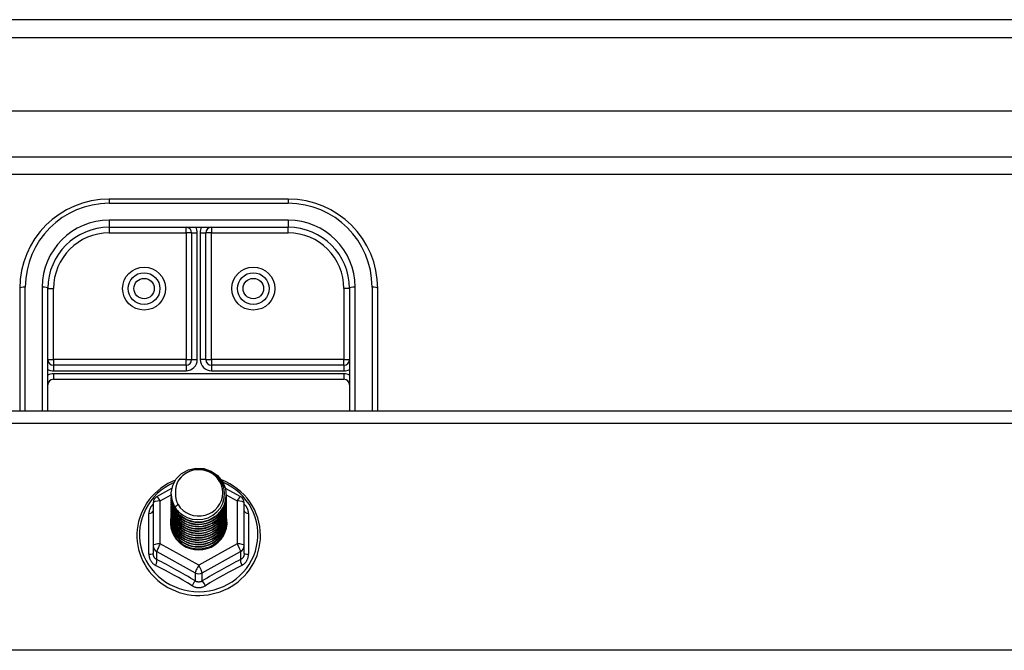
# Model space of a CAD drawing. Header units: inches. Extents: x 24 to 60, y 11.7 to 31.9.
# Tile 36 of 58: x 36.5 to 42, y 27.3 to 30.8. Entities that reach past the tile are written whole.
import ezdxf

# ---------------------------------------------------------------- set-up
doc = ezdxf.new("R2010")
doc.units = ezdxf.units.IN
doc.header["$MEASUREMENT"] = 0
doc.layers.add('Visible Edges(ANSI)', color=7, linetype='Continuous', lineweight=25)
doc.layers.add('Visible Tangent Edges(ANSI)', color=7, linetype='Continuous', lineweight=25)

msp = doc.modelspace()

# ---------------------------------------------------------------- linework, layer by layer
at = {"layer": 'Visible Edges(ANSI)'}
for p, q in [((59.9279, 30.8006), (24.1259, 30.8006)), ((59.3183, 30.2887), (24.7356, 30.2887)), ((59.1298, 29.9344), (24.9241, 29.9344)), ((38.0269, 29.7976), (37.0269, 29.7976)), ((37.0269, 29.6401), (38.0269, 29.6401)), ((37.4875, 29.6086), (37.4875, 28.9005)), ((37.5663, 28.9005), (37.5663, 29.6086)), ((36.5269, 29.2976), (36.5269, 28.6147)), ((36.6844, 28.6147), (36.6844, 29.2976)), ((38.3694, 29.2976), (38.3694, 28.6147)), ((38.5269, 28.6147), (38.5269, 29.2976)), ((37.456, 28.869), (36.7159, 28.869)), ((38.3379, 28.869), (37.5978, 28.869)), ((36.7159, 28.7902), (38.3379, 28.7902)), ((31.5269, 28.6147), (58.5269, 28.6147)), ((37.2932, 28.1346), (37.3771, 28.1815)), ((37.6752, 28.1823), (37.7607, 28.1346)), ((37.3734, 28.149), (37.3734, 28.1494)), ((37.3734, 28.1364), (37.3734, 28.1369)), ((37.3734, 28.1239), (37.3734, 28.1243)), ((37.3734, 28.1114), (37.3734, 28.1118)), ((37.6805, 28.1427), (37.6805, 28.1431)), ((37.6805, 28.1302), (37.6805, 28.1306)), ((37.6805, 28.1176), (37.6805, 28.118)), ((37.6805, 28.1051), (37.6805, 28.1055)), ((37.273, 28.1002), (37.273, 27.8606)), ((37.3734, 28.0988), (37.3734, 28.0992)), ((37.3734, 28.0863), (37.3734, 28.0867)), ((37.3734, 28.0738), (37.3734, 28.0742)), ((37.3734, 28.0612), (37.3734, 28.0616)), ((37.6805, 28.0926), (37.6805, 28.093)), ((37.6805, 28.08), (37.6805, 28.0804)), ((37.6805, 28.0675), (37.6805, 28.0679)), ((37.6805, 28.0549), (37.6805, 28.0554)), ((37.7809, 27.8606), (37.7809, 28.1002)), ((37.3734, 28.0487), (37.3734, 28.0491)), ((37.3734, 28.0361), (37.3734, 28.0365)), ((37.3734, 28.0236), (37.3734, 28.024)), ((37.3734, 28.0111), (37.3734, 28.0115)), ((37.3734, 27.9985), (37.3734, 27.9989)), ((37.6805, 28.0424), (37.6805, 28.0428)), ((37.6805, 28.0299), (37.6805, 28.0303)), ((37.6805, 28.0173), (37.6805, 28.0177)), ((37.6805, 28.0048), (37.6805, 28.0052)), ((37.6805, 27.9923), (37.6805, 27.9927)), ((37.273, 27.8606), (37.273, 27.8158)), ((37.5077, 27.8419), (37.5072, 27.8391)), ((37.7809, 27.8158), (37.7809, 27.8606))]:
    msp.add_line(p, q, dxfattribs=at)
at = {"layer": 'Visible Edges(ANSI)', "flags": 128}
for points in [[(37.3943, 28.0757), (37.3779, 28.1142), (37.3735, 28.1557), (37.3816, 28.1967), (37.4014, 28.2337), (37.4314, 28.2639), (37.4692, 28.2846), (37.5116, 28.2942), (37.5552, 28.2918), (37.5966, 28.2776), (37.6323, 28.2527), (37.6595, 28.2191), (37.6759, 28.1794), (37.6803, 28.1368), (37.6723, 28.0947), (37.6525, 28.0564), (37.6225, 28.0251), (37.5848, 28.0032), (37.5424, 27.9925), (37.4987, 27.9937), (37.4574, 28.0067), (37.4216, 28.0304), (37.3944, 28.0629), (37.3779, 28.1015), (37.3735, 28.1429)], [(37.4129, 28.051), (37.4356, 28.0322), (37.4618, 28.018), (37.4904, 28.0091), (37.5203, 28.0059), (37.5502, 28.0085), (37.5791, 28.0168), (37.6057, 28.0306), (37.6289, 28.0493), (37.6477, 28.0721), (37.6614, 28.0983), (37.6692, 28.1265), (37.6709, 28.1557), (37.6664, 28.1846), (37.6557, 28.212), (37.6394, 28.2366), (37.6181, 28.2573), (37.5929, 28.2732), (37.5647, 28.2835), (37.535, 28.2878), (37.5051, 28.2857), (37.4764, 28.2774), (37.4504, 28.2633), (37.4282, 28.2439), (37.4111, 28.2203)], [(37.3966, 28.2268), (37.3754, 28.2176), (37.3548, 28.207), (37.335, 28.1951), (37.3161, 28.1819), (37.2981, 28.1675), (37.2812, 28.1519), (37.2654, 28.1353), (37.2508, 28.1177), (37.2374, 28.0992), (37.2254, 28.0798), (37.2147, 28.0596), (37.2055, 28.0388), (37.1977, 28.0175), (37.1914, 27.9956), (37.1867, 27.9734), (37.1836, 27.951), (37.182, 27.9284), (37.1819, 27.9057), (37.1835, 27.8831), (37.1867, 27.8606), (37.1914, 27.8384), (37.1976, 27.8166), (37.2054, 27.7952), (37.2146, 27.7744), (37.2253, 27.7543), (37.2373, 27.7349), (37.2506, 27.7163), (37.2653, 27.6987), (37.2811, 27.6821), (37.298, 27.6665), (37.3159, 27.6521), (37.3348, 27.6389), (37.3546, 27.627), (37.3752, 27.6164), (37.3964, 27.6071), (37.4182, 27.5993), (37.4405, 27.5929), (37.4633, 27.588), (37.4862, 27.5846), (37.5094, 27.5827), (37.5327, 27.5823), (37.5559, 27.5835), (37.579, 27.5861), (37.6019, 27.5903), (37.6244, 27.5959), (37.6465, 27.603), (37.668, 27.6115), (37.6889, 27.6215), (37.7091, 27.6327), (37.7285, 27.6453), (37.7469, 27.6591), (37.7644, 27.6741), (37.7807, 27.6902), (37.796, 27.7073), (37.8099, 27.7254), (37.8227, 27.7444), (37.834, 27.7642), (37.844, 27.7847), (37.8525, 27.8058), (37.8595, 27.8274), (37.865, 27.8494), (37.8689, 27.8717), (37.8713, 27.8943), (37.8721, 27.9169)], [(37.4111, 28.2203), (37.4098, 28.2178), (37.4086, 28.2153), (37.4074, 28.2127), (37.4063, 28.2101), (37.4053, 28.2075), (37.4043, 28.2048), (37.4034, 28.2022), (37.4025, 28.1995), (37.4017, 28.1968), (37.4009, 28.1941), (37.4003, 28.1914), (37.3996, 28.1886), (37.3991, 28.1859), (37.3986, 28.1831), (37.3982, 28.1803), (37.3978, 28.1776), (37.3975, 28.1748), (37.3973, 28.172), (37.3971, 28.1692), (37.397, 28.1664), (37.3969, 28.1636), (37.397, 28.1608), (37.397, 28.158), (37.3972, 28.1551)], [(37.8721, 27.9169), (37.8711, 27.9419), (37.8682, 27.9668), (37.8634, 27.9914), (37.8567, 28.0156), (37.8482, 28.0392), (37.8379, 28.0621), (37.8258, 28.0842), (37.8121, 28.1054), (37.7968, 28.1255), (37.78, 28.1444), (37.7618, 28.1621), (37.7423, 28.1784), (37.7216, 28.1932), (37.6999, 28.2065), (37.6771, 28.2182), (37.6536, 28.2282)], [(37.3734, 28.149), (37.3734, 28.1445), (37.3737, 28.14), (37.374, 28.1356), (37.3745, 28.1311), (37.3752, 28.1267), (37.3759, 28.1223), (37.3769, 28.1179), (37.3779, 28.1135), (37.3791, 28.1092), (37.3805, 28.1049), (37.382, 28.1007), (37.3836, 28.0965), (37.3853, 28.0923), (37.3872, 28.0882), (37.3892, 28.0842), (37.3914, 28.0802), (37.3936, 28.0763), (37.396, 28.0724), (37.3986, 28.0687), (37.4012, 28.065), (37.4039, 28.0614), (37.4068, 28.0578), (37.4098, 28.0544), (37.4129, 28.051)], [(37.3734, 28.1364), (37.3747, 28.1173), (37.3786, 28.0985), (37.3851, 28.0804), (37.3939, 28.0633), (37.4051, 28.0474), (37.4183, 28.033), (37.4334, 28.0205), (37.4501, 28.01), (37.4682, 28.0016), (37.4872, 27.9956), (37.5069, 27.9921), (37.5269, 27.9911), (37.547, 27.9926), (37.5667, 27.9967), (37.5857, 28.0032), (37.6037, 28.012), (37.6204, 28.0231), (37.6355, 28.0362), (37.6487, 28.051), (37.6599, 28.0674), (37.6688, 28.0851), (37.6752, 28.1038), (37.6791, 28.1231), (37.6805, 28.1427)], [(37.3734, 28.1239), (37.3747, 28.1048), (37.3786, 28.086), (37.3851, 28.0679), (37.3939, 28.0507), (37.4051, 28.0348), (37.4183, 28.0205), (37.4334, 28.0079), (37.4501, 27.9974), (37.4682, 27.9891), (37.4872, 27.9831), (37.5069, 27.9796), (37.5269, 27.9786), (37.547, 27.9801), (37.5667, 27.9841), (37.5857, 27.9907), (37.6037, 27.9995), (37.6204, 28.0106), (37.6355, 28.0236), (37.6487, 28.0385), (37.6599, 28.0549), (37.6688, 28.0726), (37.6752, 28.0912), (37.6791, 28.1105), (37.6805, 28.1302)], [(37.3734, 28.1114), (37.3747, 28.0923), (37.3786, 28.0735), (37.3851, 28.0553), (37.3939, 28.0382), (37.4051, 28.0223), (37.4183, 28.0079), (37.4334, 27.9954), (37.4501, 27.9849), (37.4682, 27.9765), (37.4872, 27.9706), (37.5069, 27.967), (37.5269, 27.966), (37.547, 27.9676), (37.5667, 27.9716), (37.5857, 27.9781), (37.6037, 27.987), (37.6204, 27.998), (37.6355, 28.0111), (37.6487, 28.0259), (37.6599, 28.0424), (37.6688, 28.06), (37.6752, 28.0787), (37.6791, 28.098), (37.6805, 28.1176)], [(37.3734, 28.0988), (37.3747, 28.0797), (37.3786, 28.0609), (37.3851, 28.0428), (37.3939, 28.0256), (37.4051, 28.0097), (37.4183, 27.9954), (37.4334, 27.9829), (37.4501, 27.9723), (37.4682, 27.964), (37.4872, 27.958), (37.5069, 27.9545), (37.5269, 27.9535), (37.547, 27.955), (37.5667, 27.9591), (37.5857, 27.9656), (37.6037, 27.9744), (37.6204, 27.9855), (37.6355, 27.9985), (37.6487, 28.0134), (37.6599, 28.0298), (37.6688, 28.0475), (37.6752, 28.0661), (37.6791, 28.0855), (37.6805, 28.1051)], [(37.6803, 28.1367), (37.6798, 28.1165), (37.6765, 28.0965), (37.6705, 28.0772), (37.6619, 28.0588), (37.6509, 28.0417), (37.6376, 28.0262), (37.6224, 28.0125), (37.6054, 28.0009), (37.587, 27.9916), (37.5676, 27.9848), (37.5474, 27.9806), (37.5268, 27.979), (37.5063, 27.9801), (37.4861, 27.9838), (37.4666, 27.9901), (37.4483, 27.9989), (37.4313, 28.0099), (37.4161, 28.0231), (37.4029, 28.0381), (37.3919, 28.0547), (37.3833, 28.0725), (37.3773, 28.0913), (37.374, 28.1107), (37.3735, 28.1304)], [(37.6803, 28.1241), (37.6798, 28.1039), (37.6765, 28.084), (37.6705, 28.0647), (37.6619, 28.0463), (37.6509, 28.0292), (37.6376, 28.0136), (37.6224, 28), (37.6054, 27.9884), (37.587, 27.9791), (37.5676, 27.9723), (37.5474, 27.968), (37.5268, 27.9664), (37.5063, 27.9675), (37.4861, 27.9712), (37.4666, 27.9776), (37.4483, 27.9863), (37.4313, 27.9974), (37.4161, 28.0105), (37.4029, 28.0255), (37.3919, 28.0421), (37.3833, 28.06), (37.3773, 28.0788), (37.374, 28.0982), (37.3735, 28.1178)], [(37.6803, 28.1116), (37.6798, 28.0914), (37.6765, 28.0715), (37.6705, 28.0521), (37.6619, 28.0337), (37.6509, 28.0166), (37.6376, 28.0011), (37.6224, 27.9874), (37.6054, 27.9758), (37.587, 27.9666), (37.5676, 27.9597), (37.5474, 27.9555), (37.5268, 27.9539), (37.5063, 27.955), (37.4861, 27.9587), (37.4666, 27.965), (37.4483, 27.9738), (37.4313, 27.9848), (37.4161, 27.998), (37.4029, 28.013), (37.3919, 28.0296), (37.3833, 28.0474), (37.3773, 28.0663), (37.374, 28.0857), (37.3735, 28.1053)], [(37.3972, 28.1551), (37.3971, 28.1523), (37.397, 28.1495), (37.397, 28.1467), (37.397, 28.1439), (37.3972, 28.1411), (37.3973, 28.1383), (37.3976, 28.1355), (37.3979, 28.1328), (37.3983, 28.13), (37.3987, 28.1272), (37.3992, 28.1245), (37.3998, 28.1217), (37.4004, 28.119), (37.4011, 28.1162), (37.4019, 28.1135), (37.4027, 28.1108), (37.4036, 28.1082), (37.4045, 28.1055), (37.4055, 28.1029), (37.4066, 28.1002), (37.4077, 28.0977), (37.4089, 28.0951), (37.4101, 28.0926), (37.4114, 28.09)], [(37.3734, 28.0863), (37.3747, 28.0672), (37.3786, 28.0484), (37.3851, 28.0303), (37.3939, 28.0131), (37.4051, 27.9972), (37.4183, 27.9829), (37.4334, 27.9703), (37.4501, 27.9598), (37.4682, 27.9515), (37.4872, 27.9455), (37.5069, 27.942), (37.5269, 27.941), (37.547, 27.9425), (37.5667, 27.9465), (37.5857, 27.953), (37.6037, 27.9619), (37.6204, 27.9729), (37.6355, 27.986), (37.6487, 28.0009), (37.6599, 28.0173), (37.6688, 28.035), (37.6752, 28.0536), (37.6791, 28.0729), (37.6805, 28.0926)], [(37.3734, 28.0738), (37.3747, 28.0546), (37.3786, 28.0358), (37.3851, 28.0177), (37.3939, 28.0006), (37.4051, 27.9847), (37.4183, 27.9703), (37.4334, 27.9578), (37.4501, 27.9473), (37.4682, 27.9389), (37.4872, 27.9329), (37.5069, 27.9294), (37.5269, 27.9284), (37.547, 27.9299), (37.5667, 27.934), (37.5857, 27.9405), (37.6037, 27.9493), (37.6204, 27.9604), (37.6355, 27.9735), (37.6487, 27.9883), (37.6599, 28.0047), (37.6688, 28.0224), (37.6752, 28.0411), (37.6791, 28.0604), (37.6805, 28.08)], [(37.3734, 28.0612), (37.3747, 28.0421), (37.3786, 28.0233), (37.3851, 28.0052), (37.3939, 27.988), (37.4051, 27.9721), (37.4183, 27.9578), (37.4334, 27.9452), (37.4501, 27.9347), (37.4682, 27.9264), (37.4872, 27.9204), (37.5069, 27.9169), (37.5269, 27.9159), (37.547, 27.9174), (37.5667, 27.9215), (37.5857, 27.928), (37.6037, 27.9368), (37.6204, 27.9479), (37.6355, 27.9609), (37.6487, 27.9758), (37.6599, 27.9922), (37.6688, 28.0099), (37.6752, 28.0285), (37.6791, 28.0478), (37.6805, 28.0675)], [(37.3734, 28.0487), (37.3747, 28.0296), (37.3786, 28.0108), (37.3851, 27.9926), (37.3939, 27.9755), (37.4051, 27.9596), (37.4183, 27.9453), (37.4334, 27.9327), (37.4501, 27.9222), (37.4682, 27.9139), (37.4872, 27.9079), (37.5069, 27.9043), (37.5269, 27.9033), (37.547, 27.9049), (37.5667, 27.9089), (37.5857, 27.9154), (37.6037, 27.9243), (37.6204, 27.9353), (37.6355, 27.9484), (37.6487, 27.9633), (37.6599, 27.9797), (37.6688, 27.9973), (37.6752, 28.016), (37.6791, 28.0353), (37.6805, 28.0549)], [(37.6803, 28.099), (37.6798, 28.0788), (37.6765, 28.0589), (37.6705, 28.0396), (37.6619, 28.0212), (37.6509, 28.0041), (37.6376, 27.9886), (37.6224, 27.9749), (37.6054, 27.9633), (37.587, 27.954), (37.5676, 27.9472), (37.5474, 27.943), (37.5268, 27.9414), (37.5063, 27.9424), (37.4861, 27.9462), (37.4666, 27.9525), (37.4483, 27.9612), (37.4313, 27.9723), (37.4161, 27.9855), (37.4029, 28.0005), (37.3919, 28.0171), (37.3833, 28.0349), (37.3773, 28.0537), (37.374, 28.0731), (37.3735, 28.0928)], [(37.6803, 28.0865), (37.6798, 28.0663), (37.6765, 28.0464), (37.6705, 28.027), (37.6619, 28.0087), (37.6509, 27.9916), (37.6376, 27.976), (37.6224, 27.9623), (37.6054, 27.9508), (37.587, 27.9415), (37.5676, 27.9347), (37.5474, 27.9304), (37.5268, 27.9288), (37.5063, 27.9299), (37.4861, 27.9336), (37.4666, 27.9399), (37.4483, 27.9487), (37.4313, 27.9598), (37.4161, 27.9729), (37.4029, 27.9879), (37.3919, 28.0045), (37.3833, 28.0224), (37.3773, 28.0412), (37.374, 28.0606), (37.3735, 28.0802)], [(37.6803, 28.074), (37.6798, 28.0538), (37.6765, 28.0338), (37.6705, 28.0145), (37.6619, 27.9961), (37.6509, 27.979), (37.6376, 27.9635), (37.6224, 27.9498), (37.6054, 27.9382), (37.587, 27.9289), (37.5676, 27.9221), (37.5474, 27.9179), (37.5268, 27.9163), (37.5063, 27.9174), (37.4861, 27.9211), (37.4666, 27.9274), (37.4483, 27.9362), (37.4313, 27.9472), (37.4161, 27.9604), (37.4029, 27.9754), (37.3919, 27.992), (37.3833, 28.0098), (37.3773, 28.0286), (37.374, 28.048), (37.3735, 28.0677)], [(37.6803, 28.0614), (37.6798, 28.0412), (37.6765, 28.0213), (37.6705, 28.002), (37.6619, 27.9836), (37.6509, 27.9665), (37.6376, 27.9509), (37.6224, 27.9373), (37.6054, 27.9257), (37.587, 27.9164), (37.5676, 27.9096), (37.5474, 27.9053), (37.5268, 27.9037), (37.5063, 27.9048), (37.4861, 27.9086), (37.4666, 27.9149), (37.4483, 27.9236), (37.4313, 27.9347), (37.4161, 27.9478), (37.4029, 27.9629), (37.3919, 27.9794), (37.3833, 27.9973), (37.3773, 28.0161), (37.374, 28.0355), (37.3735, 28.0552)], [(37.4114, 28.09), (37.4107, 28.0894), (37.41, 28.0888), (37.4093, 28.0882), (37.4086, 28.0876), (37.4078, 28.087), (37.4071, 28.0864), (37.4064, 28.0858), (37.4057, 28.0852), (37.405, 28.0846), (37.4043, 28.084), (37.4036, 28.0834), (37.4028, 28.0828), (37.4021, 28.0822), (37.4014, 28.0816), (37.4007, 28.081), (37.4, 28.0804), (37.3993, 28.0798), (37.3986, 28.0793), (37.3978, 28.0787), (37.3971, 28.0781), (37.3964, 28.0775), (37.3957, 28.0769), (37.395, 28.0763), (37.3943, 28.0757)], [(37.3734, 28.0361), (37.3747, 28.017), (37.3786, 27.9982), (37.3851, 27.9801), (37.3939, 27.9629), (37.4051, 27.9471), (37.4183, 27.9327), (37.4334, 27.9202), (37.4501, 27.9096), (37.4682, 27.9013), (37.4872, 27.8953), (37.5069, 27.8918), (37.5269, 27.8908), (37.547, 27.8923), (37.5667, 27.8964), (37.5857, 27.9029), (37.6037, 27.9117), (37.6204, 27.9228), (37.6355, 27.9359), (37.6487, 27.9507), (37.6599, 27.9671), (37.6688, 27.9848), (37.6752, 28.0035), (37.6791, 28.0228), (37.6805, 28.0424)], [(37.3734, 28.0236), (37.3747, 28.0045), (37.3786, 27.9857), (37.3851, 27.9676), (37.3939, 27.9504), (37.4051, 27.9345), (37.4183, 27.9202), (37.4334, 27.9076), (37.4501, 27.8971), (37.4682, 27.8888), (37.4872, 27.8828), (37.5069, 27.8793), (37.5269, 27.8783), (37.547, 27.8798), (37.5667, 27.8838), (37.5857, 27.8903), (37.6037, 27.8992), (37.6204, 27.9102), (37.6355, 27.9233), (37.6487, 27.9382), (37.6599, 27.9546), (37.6688, 27.9723), (37.6752, 27.9909), (37.6791, 28.0102), (37.6805, 28.0299)], [(37.3734, 28.0111), (37.3747, 27.9919), (37.3786, 27.9732), (37.3851, 27.955), (37.3939, 27.9379), (37.4051, 27.922), (37.4183, 27.9076), (37.4334, 27.8951), (37.4501, 27.8846), (37.4682, 27.8762), (37.4872, 27.8703), (37.5069, 27.8667), (37.5269, 27.8657), (37.547, 27.8673), (37.5667, 27.8713), (37.5857, 27.8778), (37.6037, 27.8867), (37.6204, 27.8977), (37.6355, 27.9108), (37.6487, 27.9256), (37.6599, 27.942), (37.6688, 27.9597), (37.6752, 27.9784), (37.6791, 27.9977), (37.6805, 28.0173)], [(37.3734, 27.9985), (37.3747, 27.9794), (37.3786, 27.9606), (37.3851, 27.9425), (37.3939, 27.9253), (37.4051, 27.9094), (37.4183, 27.8951), (37.4334, 27.8826), (37.4501, 27.872), (37.4682, 27.8637), (37.4872, 27.8577), (37.5069, 27.8542), (37.5269, 27.8532), (37.547, 27.8547), (37.5667, 27.8588), (37.5857, 27.8653), (37.6037, 27.8741), (37.6204, 27.8852), (37.6355, 27.8982), (37.6487, 27.9131), (37.6599, 27.9295), (37.6688, 27.9472), (37.6752, 27.9658), (37.6791, 27.9851), (37.6805, 28.0048)], [(37.6803, 28.0489), (37.6798, 28.0287), (37.6765, 28.0088), (37.6705, 27.9894), (37.6619, 27.971), (37.6509, 27.9539), (37.6376, 27.9384), (37.6224, 27.9247), (37.6054, 27.9132), (37.587, 27.9039), (37.5676, 27.897), (37.5474, 27.8928), (37.5268, 27.8912), (37.5063, 27.8923), (37.4861, 27.896), (37.4666, 27.9023), (37.4483, 27.9111), (37.4313, 27.9222), (37.4161, 27.9353), (37.4029, 27.9503), (37.3919, 27.9669), (37.3833, 27.9848), (37.3773, 28.0036), (37.374, 28.023), (37.3735, 28.0426)], [(37.6803, 28.0363), (37.6798, 28.0162), (37.6765, 27.9962), (37.6705, 27.9769), (37.6619, 27.9585), (37.6509, 27.9414), (37.6376, 27.9259), (37.6224, 27.9122), (37.6054, 27.9006), (37.587, 27.8913), (37.5676, 27.8845), (37.5474, 27.8803), (37.5268, 27.8787), (37.5063, 27.8797), (37.4861, 27.8835), (37.4666, 27.8898), (37.4483, 27.8986), (37.4313, 27.9096), (37.4161, 27.9228), (37.4029, 27.9378), (37.3919, 27.9544), (37.3833, 27.9722), (37.3773, 27.991), (37.374, 28.0104), (37.3735, 28.0301)], [(37.6803, 28.0238), (37.6798, 28.0036), (37.6765, 27.9837), (37.6705, 27.9644), (37.6619, 27.946), (37.6509, 27.9289), (37.6376, 27.9133), (37.6224, 27.8997), (37.6054, 27.8881), (37.587, 27.8788), (37.5676, 27.872), (37.5474, 27.8677), (37.5268, 27.8661), (37.5063, 27.8672), (37.4861, 27.8709), (37.4666, 27.8772), (37.4483, 27.886), (37.4313, 27.8971), (37.4161, 27.9102), (37.4029, 27.9252), (37.3919, 27.9418), (37.3833, 27.9597), (37.3773, 27.9785), (37.374, 27.9979), (37.3735, 28.0175)], [(37.6803, 28.0113), (37.6798, 27.9911), (37.6765, 27.9711), (37.6705, 27.9518), (37.6619, 27.9334), (37.6509, 27.9163), (37.6376, 27.9008), (37.6224, 27.8871), (37.6054, 27.8755), (37.587, 27.8663), (37.5676, 27.8594), (37.5474, 27.8552), (37.5268, 27.8536), (37.5063, 27.8547), (37.4861, 27.8584), (37.4666, 27.8647), (37.4483, 27.8735), (37.4313, 27.8845), (37.4161, 27.8977), (37.4029, 27.9127), (37.3919, 27.9293), (37.3833, 27.9471), (37.3773, 27.9659), (37.374, 27.9853), (37.3735, 28.005)], [(37.6803, 27.9987), (37.6802, 27.9833), (37.6784, 27.9681), (37.675, 27.953), (37.6701, 27.9384), (37.6637, 27.9243), (37.6559, 27.911), (37.6467, 27.8984), (37.6363, 27.8869), (37.6247, 27.8764), (37.6121, 27.8672), (37.5986, 27.8592), (37.5844, 27.8526), (37.5695, 27.8474), (37.5542, 27.8438), (37.5387, 27.8416), (37.523, 27.8411), (37.5073, 27.842), (37.4919, 27.8445), (37.4768, 27.8485), (37.4622, 27.854), (37.4483, 27.8609), (37.4353, 27.8691), (37.4232, 27.8786), (37.4122, 27.8892)], [(37.5072, 27.8391), (37.4986, 27.8406), (37.4901, 27.8425), (37.4818, 27.8448), (37.4737, 27.8476), (37.4657, 27.8508), (37.4578, 27.8544), (37.4503, 27.8585), (37.4429, 27.863), (37.4358, 27.8678), (37.4291, 27.873), (37.4227, 27.8786), (37.4165, 27.8845), (37.4108, 27.8907), (37.4054, 27.8973), (37.4004, 27.9041), (37.3958, 27.9112), (37.3917, 27.9185), (37.388, 27.9261), (37.3847, 27.9338), (37.3819, 27.9417), (37.3796, 27.9497), (37.3777, 27.9579), (37.3763, 27.9661), (37.3755, 27.9744)], [(37.5333, 27.8409), (37.5431, 27.8417), (37.5527, 27.8431), (37.5623, 27.8451), (37.5718, 27.8477), (37.581, 27.8509), (37.5901, 27.8546), (37.5989, 27.8589), (37.6073, 27.8637), (37.6155, 27.8691), (37.6233, 27.8749), (37.6307, 27.8812), (37.6377, 27.8879), (37.6443, 27.8951), (37.6503, 27.9027), (37.6559, 27.9106), (37.6609, 27.9188), (37.6654, 27.9273), (37.6694, 27.9361), (37.6727, 27.9451), (37.6755, 27.9543), (37.6777, 27.9637), (37.6792, 27.9731), (37.6801, 27.9827), (37.6805, 27.9923)]]:
    msp.add_lwpolyline(points, dxfattribs=at)
at = {"layer": 'Visible Edges(ANSI)'}
for centre in [(37.2218, 29.2976), (37.832, 29.2976)]:
    msp.add_circle(centre, 0.0886, dxfattribs=at)
for centre, radius, start, end in [((37.0269, 29.2976), 0.5, 90, 180), ((38.0269, 29.2976), 0.5, 0, 90), ((37.0269, 29.2976), 0.3425, 90, 180), ((37.456, 29.6086), 0.0315, 0, 90), ((37.5978, 29.6086), 0.0315, 90, 180), ((38.0269, 29.2976), 0.3425, 0, 90), ((36.7159, 28.9005), 0.0315, 180, 270), ((37.456, 28.9005), 0.0315, 270, 0), ((37.5978, 28.9005), 0.0315, 180, 270), ((38.3379, 28.9005), 0.0315, 270, 0), ((36.7159, 28.7587), 0.0315, 90, 180), ((38.3379, 28.7587), 0.0315, 0, 90), ((37.3123, 28.1002), 0.0394, 119.1745, 180), ((37.7415, 28.1002), 0.0394, 0, 60.8255)]:
    msp.add_arc(centre, radius, start, end, dxfattribs=at)
for centre, major_axis, start_param, end_param in [((37.5269, 28.1555), (0.1339, 0), 3.671471, 8.899926), ((37.5269, 28.1504), (0.1535, 0), 3.669461, 3.875388), ((37.5269, 27.9905), (-0.1585, 0), 6.031366, 9.674843)]:
    msp.add_ellipse(centre, major_axis=major_axis, ratio=0.966998, start_param=start_param, end_param=end_param, dxfattribs=at)
at = {"layer": 'Visible Tangent Edges(ANSI)'}
for p, q in [((24.1259, 30.7016), (59.9279, 30.7016)), ((24.7941, 30.0334), (59.2598, 30.0334)), ((37.0269, 29.7976), (37.0269, 29.7741)), ((37.0269, 29.7741), (38.0269, 29.7741)), ((38.0269, 29.7976), (38.0269, 29.7741)), ((38.0269, 29.6796), (37.0269, 29.6796)), ((37.0269, 29.6796), (37.0269, 29.6401)), ((38.0269, 29.6796), (38.0269, 29.6401)), ((37.0269, 29.6401), (37.0269, 29.6086)), ((37.0269, 29.6086), (37.456, 29.6086)), ((37.456, 29.6086), (37.456, 29.6401)), ((37.456, 29.6086), (37.456, 28.9005)), ((37.4875, 29.6086), (37.456, 29.6086)), ((37.4875, 29.6086), (37.519, 29.6086)), ((37.519, 28.9005), (37.519, 29.6086)), ((37.5348, 29.6086), (37.5348, 28.9005)), ((37.5348, 29.6086), (37.5663, 29.6086)), ((37.5978, 29.6086), (37.5663, 29.6086)), ((37.5978, 29.6401), (37.5978, 29.6086)), ((37.5978, 29.6086), (38.0269, 29.6086)), ((37.5978, 28.9005), (37.5978, 29.6086)), ((38.0269, 29.6086), (38.0269, 29.6401)), ((36.5584, 28.6147), (36.5584, 29.3056)), ((36.6529, 29.3056), (36.6529, 28.6147)), ((36.6844, 29.2976), (36.7159, 29.2976)), ((36.7159, 28.9005), (36.7159, 29.2976)), ((38.3379, 29.2976), (38.3379, 28.9005)), ((38.3694, 29.2976), (38.3379, 29.2976)), ((38.4009, 28.6147), (38.4009, 29.3056)), ((38.4954, 29.3056), (38.4954, 28.6147)), ((36.6844, 28.9005), (36.7159, 28.9005)), ((37.456, 28.9005), (36.7159, 28.9005)), ((36.7159, 28.9005), (36.7159, 28.869)), ((37.456, 28.869), (37.456, 28.9005)), ((37.456, 28.9005), (37.4875, 28.9005)), ((37.4875, 28.9005), (37.519, 28.9005)), ((37.5663, 28.9005), (37.5348, 28.9005)), ((37.5663, 28.9005), (37.5978, 28.9005)), ((38.3379, 28.9005), (37.5978, 28.9005)), ((37.5978, 28.9005), (37.5978, 28.869)), ((38.3379, 28.9005), (38.3694, 28.9005)), ((38.3379, 28.869), (38.3379, 28.9005)), ((36.7159, 28.869), (36.7159, 28.8375)), ((36.7159, 28.8375), (37.456, 28.8375)), ((36.7159, 28.8217), (36.7159, 28.7902)), ((38.3379, 28.8217), (36.7159, 28.8217)), ((37.456, 28.869), (37.456, 28.8375)), ((37.5978, 28.869), (37.5978, 28.8375)), ((37.5978, 28.8375), (38.3379, 28.8375)), ((38.3379, 28.869), (38.3379, 28.8375)), ((38.3379, 28.8217), (38.3379, 28.7902)), ((31.5269, 28.545), (58.5269, 28.545)), ((37.3123, 28.1102), (37.3734, 28.1444)), ((37.3123, 27.8707), (37.3123, 28.1102)), ((37.6805, 28.1443), (37.7415, 28.1102)), ((37.7415, 28.1102), (37.7415, 27.8707)), ((37.2487, 27.8129), (37.2487, 28.0401)), ((37.8051, 28.0401), (37.8051, 27.8129)), ((37.5269, 27.7509), (37.3123, 27.8707)), ((37.7415, 27.8707), (37.5269, 27.7509)), ((37.2927, 27.8277), (37.5072, 27.7079)), ((37.2927, 27.7828), (37.2927, 27.8277)), ((37.5466, 27.7079), (37.7612, 27.8277)), ((37.7612, 27.8277), (37.7612, 27.7828)), ((37.5072, 27.7079), (37.5072, 27.663)), ((37.5466, 27.663), (37.5466, 27.7079)), ((58.5269, 27.2754), (31.5269, 27.2754))]:
    msp.add_line(p, q, dxfattribs=at)
at = {"layer": 'Visible Tangent Edges(ANSI)', "flags": 128}
for points in [[(37.273, 28.0927), (37.2711, 28.091), (37.2693, 28.0891), (37.2675, 28.0872), (37.2659, 28.0853), (37.2642, 28.0833), (37.2627, 28.0813), (37.2612, 28.0792), (37.2598, 28.077), (37.2585, 28.0749), (37.2573, 28.0727), (37.2561, 28.0705), (37.255, 28.0682), (37.254, 28.0659), (37.2531, 28.0636), (37.2523, 28.0613), (37.2516, 28.059), (37.2509, 28.0566), (37.2503, 28.0543), (37.2498, 28.0519), (37.2495, 28.0495), (37.2491, 28.0472), (37.2489, 28.0448), (37.2488, 28.0424), (37.2487, 28.0401)], [(37.8051, 28.0401), (37.805, 28.0424), (37.8049, 28.0448), (37.8047, 28.0472), (37.8044, 28.0495), (37.804, 28.0519), (37.8035, 28.0543), (37.8029, 28.0566), (37.8023, 28.059), (37.8015, 28.0613), (37.8007, 28.0636), (37.7998, 28.0659), (37.7988, 28.0682), (37.7977, 28.0705), (37.7966, 28.0727), (37.7953, 28.0749), (37.794, 28.077), (37.7926, 28.0792), (37.7911, 28.0813), (37.7896, 28.0833), (37.788, 28.0853), (37.7863, 28.0872), (37.7845, 28.0891), (37.7827, 28.091), (37.7808, 28.0927)], [(37.2487, 27.8129), (37.2488, 27.8096), (37.249, 27.8064), (37.2494, 27.8031), (37.2499, 27.7999), (37.2505, 27.7967), (37.2513, 27.7935), (37.2522, 27.7904), (37.2532, 27.7874), (37.2544, 27.7844), (37.2557, 27.7815), (37.2572, 27.7786), (37.2588, 27.7758), (37.2605, 27.7731), (37.2623, 27.7705), (37.2642, 27.768), (37.2663, 27.7656), (37.2684, 27.7633), (37.2707, 27.7611), (37.2731, 27.759), (37.2755, 27.757), (37.278, 27.7551), (37.2807, 27.7534), (37.2833, 27.7518), (37.2861, 27.7503)], [(37.2927, 27.7828), (37.2912, 27.7835), (37.2898, 27.7843), (37.2884, 27.7852), (37.2871, 27.7861), (37.2858, 27.7871), (37.2845, 27.7881), (37.2834, 27.7893), (37.2822, 27.7905), (37.2811, 27.7917), (37.2801, 27.793), (37.2792, 27.7944), (37.2783, 27.7958), (37.2774, 27.7973), (37.2767, 27.7988), (37.276, 27.8003), (37.2753, 27.8019), (37.2748, 27.8036), (37.2743, 27.8053), (37.2739, 27.807), (37.2736, 27.8087), (37.2733, 27.8105), (37.2731, 27.8122), (37.273, 27.814), (37.273, 27.8158)], [(37.7809, 27.8158), (37.7808, 27.814), (37.7807, 27.8122), (37.7805, 27.8105), (37.7803, 27.8087), (37.7799, 27.807), (37.7795, 27.8053), (37.779, 27.8036), (37.7785, 27.8019), (37.7779, 27.8003), (37.7772, 27.7988), (37.7764, 27.7973), (37.7756, 27.7958), (37.7747, 27.7944), (37.7737, 27.793), (37.7727, 27.7917), (37.7716, 27.7905), (37.7705, 27.7893), (37.7693, 27.7881), (37.768, 27.7871), (37.7667, 27.7861), (37.7654, 27.7852), (37.764, 27.7843), (37.7626, 27.7835), (37.7612, 27.7828)], [(37.7677, 27.7503), (37.7705, 27.7518), (37.7732, 27.7534), (37.7758, 27.7551), (37.7783, 27.757), (37.7808, 27.759), (37.7831, 27.7611), (37.7854, 27.7633), (37.7876, 27.7656), (37.7896, 27.768), (37.7915, 27.7705), (37.7934, 27.7731), (37.7951, 27.7758), (37.7966, 27.7786), (37.7981, 27.7815), (37.7994, 27.7844), (37.8006, 27.7874), (37.8016, 27.7904), (37.8025, 27.7935), (37.8033, 27.7967), (37.804, 27.7999), (37.8045, 27.8031), (37.8048, 27.8064), (37.805, 27.8096), (37.8051, 27.8129)], [(37.4896, 27.6367), (37.4924, 27.6351), (37.4953, 27.6336), (37.4983, 27.6322), (37.5013, 27.6309), (37.5044, 27.6298), (37.5075, 27.6288), (37.5107, 27.628), (37.5139, 27.6273), (37.5171, 27.6268), (37.5204, 27.6264), (37.5237, 27.6262), (37.5269, 27.6261), (37.5302, 27.6262), (37.5335, 27.6265), (37.5367, 27.6268), (37.54, 27.6274), (37.5432, 27.628), (37.5463, 27.6289), (37.5495, 27.6298), (37.5525, 27.631), (37.5556, 27.6322), (37.5585, 27.6336), (37.5614, 27.6351), (37.5643, 27.6367)], [(37.5466, 27.663), (37.5451, 27.6621), (37.5436, 27.6612), (37.542, 27.6605), (37.5404, 27.6597), (37.5388, 27.6591), (37.5372, 27.6585), (37.5355, 27.6581), (37.5338, 27.6577), (37.5321, 27.6574), (37.5304, 27.6572), (37.5287, 27.657), (37.5269, 27.657), (37.5252, 27.657), (37.5235, 27.6572), (37.5218, 27.6574), (37.5201, 27.6577), (37.5184, 27.6581), (37.5167, 27.6585), (37.515, 27.6591), (37.5134, 27.6597), (37.5118, 27.6604), (37.5102, 27.6612), (37.5087, 27.6621), (37.5072, 27.663)]]:
    msp.add_lwpolyline(points, dxfattribs=at)
at = {"layer": 'Visible Tangent Edges(ANSI)'}
for centre, radius in [((37.2218, 29.2976), 0.1201), ((37.832, 29.2976), 0.1201), ((37.2218, 29.2976), 0.0571), ((37.832, 29.2976), 0.0571)]:
    msp.add_circle(centre, radius, dxfattribs=at)
for centre, radius, start, end in [((37.0269, 29.3056), 0.4685, 90, 180), ((38.0269, 29.3056), 0.4685, 0, 90), ((37.0269, 29.3056), 0.374, 90, 180), ((38.0269, 29.3056), 0.374, 0, 90), ((37.0269, 29.2976), 0.311, 90, 180), ((37.456, 29.6086), 0.063, 0, 30), ((37.5978, 29.6086), 0.063, 150, 180), ((38.0269, 29.2976), 0.311, 0, 90), ((37.456, 28.9005), 0.063, 270, 0), ((37.5978, 28.9005), 0.063, 180, 270), ((36.7159, 28.9005), 0.063, 240, 270), ((36.7159, 28.7587), 0.063, 90, 120), ((38.3379, 28.9005), 0.063, 270, 300), ((38.3379, 28.7587), 0.063, 60, 90)]:
    msp.add_arc(centre, radius, start, end, dxfattribs=at)
for centre, major_axis, ratio, start_param, end_param in [((36.5584, 29.2976), (-0.0315, 0), 0.254784, 4.712389, 6.283185), ((36.6529, 29.2976), (0.0315, 0), 0.254784, 0, 1.570796), ((38.4009, 29.2976), (-0.0315, 0), 0.254784, 4.712389, 6.283185), ((38.4954, 29.2976), (0.0315, 0), 0.254784, 0, 1.570796), ((37.5269, 27.9229), (0.3308, 0), 0.966998, 2.000874, 7.433991), ((37.3123, 28.1002), (-0.0394, 0), 0.254784, 4.712389, 6.283185), ((37.3123, 28.1002), (-0.0192, 0.0344), 0.127392, 4.936728, 6.283185), ((37.7415, 28.1002), (0.0192, 0.0344), 0.127392, 0, 1.346458), ((37.7415, 28.1002), (0.0394, 0), 0.254784, 0, 1.570796), ((37.2336, 28.0554), (0.0394, 0), 0.420933, 5.107073, 6.283185), ((37.8202, 28.0554), (-0.0394, 0), 0.420933, 0, 1.176113), ((37.3123, 27.8606), (-0.0394, 0), 0.254784, 4.712389, 6.283185), ((37.3123, 27.8606), (-0.0394, 0), 0.966998, 0, 1.047198), ((37.3123, 27.8606), (-0.0192, -0.0344), 0.127392, 4.48805, 6.058847), ((37.7415, 27.8606), (0.0394, 0), 0.254784, 0, 1.570796), ((37.7415, 27.8606), (0.0192, -0.0344), 0.127392, 0.224339, 1.795135), ((37.7415, 27.8606), (0.0394, 0), 0.966998, 5.235988, 6.283185), ((37.2336, 27.8158), (0.0394, 0), 0.080687, 5.107073, 6.283185), ((37.273, 27.7499), (0.0178, 0.0351), 0.295528, 4.874003, 6.050115), ((37.3999, 27.5463), (-0.6046, 0.361), 0.220649, 4.666525, 5.020223), ((37.6539, 27.5463), (-0.6046, -0.361), 0.220649, 4.404555, 4.758253), ((37.7809, 27.7499), (-0.0178, 0.0351), 0.295528, 0.23307, 1.409183), ((37.8202, 27.8158), (-0.0394, 0), 0.080687, 0, 1.176113), ((37.3878, 27.526), (0.5734, -0.3423), 0.220649, 1.524932, 1.878631), ((37.5269, 27.7408), (-0.0192, -0.0344), 0.127392, 4.48805, 6.058847), ((37.5269, 27.7408), (0.0192, -0.0344), 0.127392, 0.224339, 1.795135), ((37.666, 27.526), (0.5734, 0.3423), 0.220649, 1.262962, 1.61666), ((37.5269, 27.7408), (0.0394, 0), 0.966998, 4.18879, 5.235988), ((37.4875, 27.6301), (0.0205, 0.0336), 0.044718, 0.222707, 1.398819), ((37.5663, 27.6301), (-0.0205, 0.0336), 0.044718, 4.884366, 6.060479)]:
    msp.add_ellipse(centre, major_axis=major_axis, ratio=ratio, start_param=start_param, end_param=end_param, dxfattribs=at)

doc.saveas('drawing.dxf')
